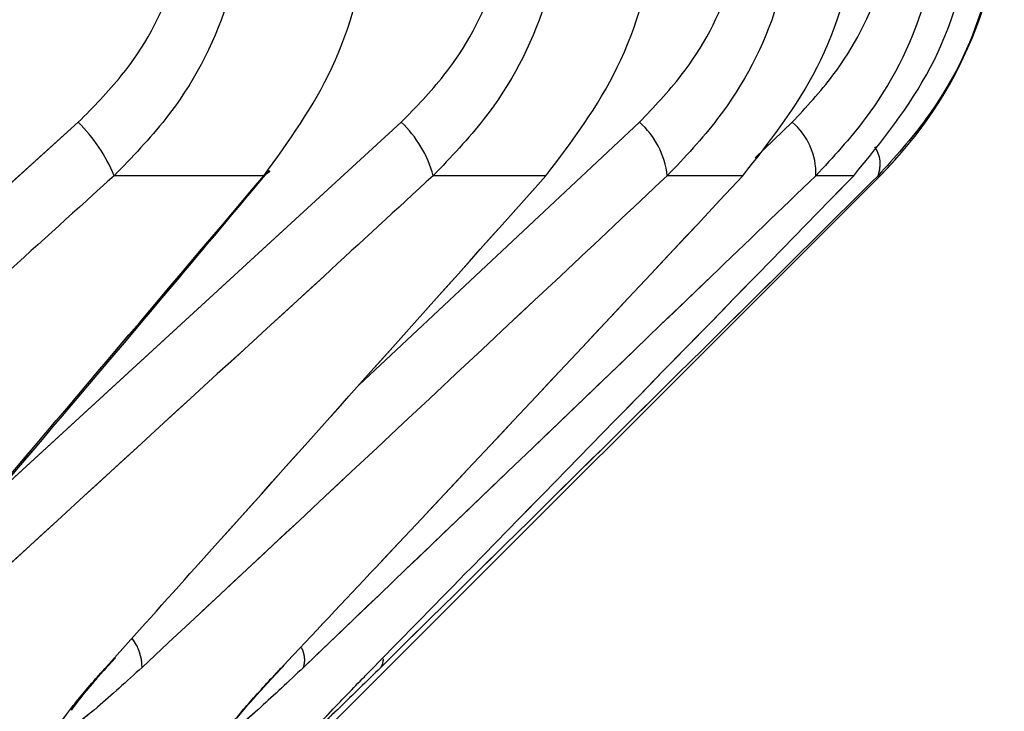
# Model space of a CAD drawing. Header units: inches. Extents: x 0.1 to 16.9, y 0.1 to 10.9.
# Tile 56 of 235: x 6.458259 to 6.458685, y 2.443107 to 2.443407. Entities that reach past the tile are written whole.
import ezdxf

# ---------------------------------------------------------------- set-up
doc = ezdxf.new("R2010")
doc.units = ezdxf.units.IN
doc.header["$MEASUREMENT"] = 0
doc.linetypes.add('PHANTOM', pattern=[0.49999999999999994, 0.25, -0.05, 0.05, -0.05, 0.05, -0.05])

msp = doc.modelspace()

# ---------------------------------------------------------------- linework, layer by layer
at = {"color": 7, "linetype": 'Continuous', "lineweight": 25}
for p, q in [((6.458073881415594, 2.443172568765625), (6.458284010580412, 2.443362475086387)), ((6.458247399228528, 2.443200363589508), (6.458423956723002, 2.443362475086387)), ((6.45840568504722, 2.443248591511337), (6.458527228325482, 2.443362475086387)), ((6.458577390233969, 2.443347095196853), (6.458593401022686, 2.443362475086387)), ((6.4580042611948, 2.44271199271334), (6.458631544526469, 2.443339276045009)), ((6.458364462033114, 2.443339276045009), (6.458299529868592, 2.443339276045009)), ((6.458486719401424, 2.443339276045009), (6.45843778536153, 2.443339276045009)), ((6.458572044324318, 2.443339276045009), (6.458539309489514, 2.443339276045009)), ((6.45862008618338, 2.443339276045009), (6.458603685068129, 2.443339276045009)), ((6.45863064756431, 2.443339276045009), (6.458631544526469, 2.443339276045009))]:
    msp.add_line(p, q, dxfattribs=at)
at = {"color": 7, "linetype": 'PHANTOM', "lineweight": 18}
for p, q in [((6.458073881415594, 2.443172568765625), (6.458284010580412, 2.443362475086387)), ((6.458073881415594, 2.443172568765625), (6.458284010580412, 2.443362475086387)), ((6.458073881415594, 2.443172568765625), (6.458284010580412, 2.443362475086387)), ((6.458247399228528, 2.443200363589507), (6.458423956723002, 2.443362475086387)), ((6.458247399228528, 2.443200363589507), (6.458423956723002, 2.443362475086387)), ((6.458247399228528, 2.443200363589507), (6.458423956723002, 2.443362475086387)), ((6.45840568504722, 2.443248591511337), (6.458527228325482, 2.443362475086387)), ((6.45840568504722, 2.443248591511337), (6.458527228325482, 2.443362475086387)), ((6.45840568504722, 2.443248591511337), (6.458527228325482, 2.443362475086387)), ((6.458577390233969, 2.443347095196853), (6.458593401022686, 2.443362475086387)), ((6.458577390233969, 2.443347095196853), (6.458593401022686, 2.443362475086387)), ((6.458577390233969, 2.443347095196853), (6.458593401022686, 2.443362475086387)), ((6.458631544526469, 2.443339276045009), (6.458638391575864, 2.443346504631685)), ((6.458631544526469, 2.443339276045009), (6.458638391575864, 2.443346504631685)), ((6.4580042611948, 2.44271199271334), (6.458631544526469, 2.443339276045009)), ((6.4580042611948, 2.44271199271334), (6.458631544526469, 2.443339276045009)), ((6.4580042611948, 2.44271199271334), (6.458631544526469, 2.443339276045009)), ((6.458364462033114, 2.443339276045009), (6.458299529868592, 2.443339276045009)), ((6.458364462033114, 2.443339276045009), (6.458299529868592, 2.443339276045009)), ((6.458364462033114, 2.443339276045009), (6.458299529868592, 2.443339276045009)), ((6.458486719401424, 2.443339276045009), (6.45843778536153, 2.443339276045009)), ((6.458486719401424, 2.443339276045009), (6.45843778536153, 2.443339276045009)), ((6.458486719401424, 2.443339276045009), (6.45843778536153, 2.443339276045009)), ((6.458572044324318, 2.443339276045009), (6.458539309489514, 2.443339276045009)), ((6.458572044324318, 2.443339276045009), (6.458539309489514, 2.443339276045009)), ((6.458572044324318, 2.443339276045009), (6.458539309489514, 2.443339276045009)), ((6.45862008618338, 2.443339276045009), (6.458603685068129, 2.443339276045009)), ((6.45862008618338, 2.443339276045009), (6.458603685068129, 2.443339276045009)), ((6.45862008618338, 2.443339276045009), (6.458603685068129, 2.443339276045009)), ((6.45863064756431, 2.443339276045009), (6.458631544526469, 2.443339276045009)), ((6.45863064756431, 2.443339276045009), (6.458631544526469, 2.443339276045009)), ((6.45863064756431, 2.443339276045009), (6.458631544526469, 2.443339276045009))]:
    msp.add_line(p, q, dxfattribs=at)
at = {"color": 7, "linetype": 'Continuous', "lineweight": 25, "flags": 128}
msp.add_lwpolyline([(6.458367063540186, 2.443341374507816), (6.458366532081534, 2.443340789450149), (6.458364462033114, 2.443339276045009)], dxfattribs=at)
at = {"color": 7, "linetype": 'PHANTOM', "lineweight": 18, "flags": 128}
msp.add_lwpolyline([(6.458367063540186, 2.443341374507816), (6.458366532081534, 2.443340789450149), (6.458364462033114, 2.443339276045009)], dxfattribs=at)
msp.add_lwpolyline([(6.458367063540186, 2.443341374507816), (6.458366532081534, 2.443340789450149), (6.458364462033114, 2.443339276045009)], dxfattribs=at)
msp.add_lwpolyline([(6.458367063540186, 2.443341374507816), (6.458366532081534, 2.443340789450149), (6.458364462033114, 2.443339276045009)], dxfattribs=at)
at = {"color": 7, "linetype": 'Continuous', "lineweight": 25}
for centre, radius, start, end in [((6.458501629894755, 2.443469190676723), 0.0001837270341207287, 315.0000000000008, 0), ((6.458235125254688, 2.443312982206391), 6.956522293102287e-05, 22.20823770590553, 45.35383703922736), ((6.458390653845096, 2.443326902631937), 4.872864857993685e-05, 14.70988473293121, 46.88732478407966), ((6.458503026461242, 2.443335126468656), 3.651954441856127e-05, 6.524391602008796, 48.49312461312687), ((6.458574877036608, 2.443340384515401), 2.882934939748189e-05, 357.7964700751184, 50.01857975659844), ((6.458618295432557, 2.4433441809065), 1.32903282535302e-05, 338.3426543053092, 34.8265989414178), ((6.45829134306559, 2.443126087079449), 2.02925517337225e-05, 359.7269289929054, 37.59526184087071), ((6.458372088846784, 2.443129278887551), 1.008788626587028e-05, 340.9746050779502, 30.55773315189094), ((6.458410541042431, 2.443129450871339), 5.735813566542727e-06, 322.8922718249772, 1.990815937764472)]:
    msp.add_arc(centre, radius, start, end, dxfattribs=at)
at = {"color": 7, "linetype": 'PHANTOM', "lineweight": 18}
for centre, radius, start, end in [((6.458501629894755, 2.443469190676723), 0.0001837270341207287, 315.0000000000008, 0), ((6.458235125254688, 2.443312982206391), 6.956522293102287e-05, 22.20823770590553, 45.35383703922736), ((6.458235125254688, 2.443312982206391), 6.956522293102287e-05, 22.20823770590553, 45.35383703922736), ((6.458235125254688, 2.443312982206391), 6.956522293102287e-05, 22.20823770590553, 45.35383703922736), ((6.458390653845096, 2.443326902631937), 4.872864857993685e-05, 14.70988473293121, 46.88732478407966), ((6.458390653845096, 2.443326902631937), 4.872864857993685e-05, 14.70988473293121, 46.88732478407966), ((6.458390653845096, 2.443326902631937), 4.872864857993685e-05, 14.70988473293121, 46.88732478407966), ((6.458503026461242, 2.443335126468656), 3.651954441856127e-05, 6.524391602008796, 48.49312461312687), ((6.458503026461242, 2.443335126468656), 3.651954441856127e-05, 6.524391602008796, 48.49312461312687), ((6.458503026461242, 2.443335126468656), 3.651954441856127e-05, 6.524391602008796, 48.49312461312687), ((6.458574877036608, 2.443340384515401), 2.882934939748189e-05, 357.7964700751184, 50.01857975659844), ((6.458574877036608, 2.443340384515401), 2.882934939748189e-05, 357.7964700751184, 50.01857975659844), ((6.458574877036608, 2.443340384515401), 2.882934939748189e-05, 357.7964700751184, 50.01857975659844), ((6.458618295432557, 2.4433441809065), 1.32903282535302e-05, 338.3426543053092, 34.8265989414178), ((6.458618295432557, 2.4433441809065), 1.32903282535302e-05, 338.3426543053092, 34.8265989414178), ((6.458618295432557, 2.4433441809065), 1.32903282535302e-05, 338.3426543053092, 34.8265989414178), ((6.45829134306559, 2.443126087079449), 2.02925517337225e-05, 359.7269289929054, 37.59526184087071), ((6.45829134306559, 2.443126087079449), 2.02925517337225e-05, 359.7269289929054, 37.59526184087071), ((6.45829134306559, 2.443126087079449), 2.02925517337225e-05, 359.7269289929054, 37.59526184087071), ((6.458372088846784, 2.443129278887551), 1.008788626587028e-05, 340.9746050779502, 30.55773315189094), ((6.458372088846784, 2.443129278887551), 1.008788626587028e-05, 340.9746050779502, 30.55773315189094), ((6.458372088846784, 2.443129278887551), 1.008788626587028e-05, 340.9746050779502, 30.55773315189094), ((6.458410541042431, 2.443129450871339), 5.735813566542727e-06, 322.8922718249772, 1.990815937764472), ((6.458410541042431, 2.443129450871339), 5.735813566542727e-06, 322.8922718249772, 1.990815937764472), ((6.458410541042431, 2.443129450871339), 5.735813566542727e-06, 322.8922718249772, 1.990815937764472)]:
    msp.add_arc(centre, radius, start, end, dxfattribs=at)
at = {"color": 7, "linetype": 'Continuous', "lineweight": 25}
for points, knots in [([(6.458284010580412, 2.443362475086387), (6.458290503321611, 2.443369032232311), (6.45830776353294, 2.443386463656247), (6.458327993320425, 2.443422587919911), (6.458331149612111, 2.443453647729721), (6.458332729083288, 2.443469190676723)], [0, 0, 0, 0, 0.2315050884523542, 0.6154298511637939, 1, 1, 1, 1]), ([(6.458357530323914, 2.443469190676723), (6.458355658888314, 2.443450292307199), (6.458351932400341, 2.44341266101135), (6.458327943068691, 2.4433686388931), (6.458307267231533, 2.443347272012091), (6.458299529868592, 2.443339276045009)], [0, 0, 0, 0, 0.386993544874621, 0.7705992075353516, 1, 1, 1, 1]), ([(6.458364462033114, 2.443339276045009), (6.458375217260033, 2.443354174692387), (6.458396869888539, 2.443384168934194), (6.458409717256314, 2.443431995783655), (6.458410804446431, 2.443460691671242), (6.458411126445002, 2.443469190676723)], [0, 0, 0, 0, 0.4099050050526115, 0.8252285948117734, 1, 1, 1, 1]), ([(6.458423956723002, 2.443362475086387), (6.458430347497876, 2.443369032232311), (6.458447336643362, 2.443386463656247), (6.458467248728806, 2.443422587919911), (6.458470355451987, 2.443453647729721), (6.458471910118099, 2.443469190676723)], [0, 0, 0, 0, 0.2315050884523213, 0.6154298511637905, 1, 1, 1, 1]), ([(6.458495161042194, 2.443469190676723), (6.458493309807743, 2.443450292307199), (6.458489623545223, 2.44341266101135), (6.458465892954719, 2.443368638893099), (6.458445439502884, 2.443347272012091), (6.45843778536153, 2.443339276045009)], [0, 0, 0, 0, 0.3869935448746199, 0.7705992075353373, 1, 1, 1, 1]), ([(6.458486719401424, 2.443339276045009), (6.458497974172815, 2.443354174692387), (6.458520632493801, 2.443384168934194), (6.458534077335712, 2.443431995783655), (6.458535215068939, 2.443460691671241), (6.458535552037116, 2.443469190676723)], [0, 0, 0, 0, 0.4099050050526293, 0.825228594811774, 1, 1, 1, 1]), ([(6.458527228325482, 2.443362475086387), (6.458533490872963, 2.443369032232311), (6.458550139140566, 2.443386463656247), (6.458569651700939, 2.443422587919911), (6.458572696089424, 2.443453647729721), (6.458574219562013, 2.443469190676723)], [0, 0, 0, 0, 0.2315050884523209, 0.6154298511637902, 1, 1, 1, 1]), ([(6.458595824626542, 2.443469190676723), (6.458594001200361, 2.4434502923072), (6.458590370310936, 2.44341266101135), (6.458566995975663, 2.4433686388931), (6.458546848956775, 2.443347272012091), (6.458539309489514, 2.443339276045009)], [0, 0, 0, 0, 0.3869935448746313, 0.7705992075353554, 0.9999999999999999, 0.9999999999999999, 0.9999999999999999, 0.9999999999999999]), ([(6.458572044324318, 2.443339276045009), (6.458583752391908, 2.443354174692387), (6.458607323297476, 2.443384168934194), (6.458621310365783, 2.443431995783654), (6.458622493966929, 2.443460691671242), (6.458622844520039, 2.443469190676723)], [0, 0, 0, 0, 0.4099050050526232, 0.8252285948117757, 1, 1, 1, 1]), ([(6.458593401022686, 2.443362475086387), (6.458599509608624, 2.443369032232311), (6.458615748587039, 2.443386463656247), (6.458634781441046, 2.443422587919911), (6.458637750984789, 2.443453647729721), (6.45863923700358, 2.443469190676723)], [0, 0, 0, 0, 0.2315050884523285, 0.6154298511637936, 1, 1, 1, 1]), ([(6.4586591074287, 2.443469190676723), (6.458657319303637, 2.443450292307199), (6.45865375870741, 2.44341266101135), (6.458630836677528, 2.4433686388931), (6.458611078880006, 2.443347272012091), (6.458603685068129, 2.443339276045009)], [0, 0, 0, 0, 0.3869935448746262, 0.7705992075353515, 1, 1, 1, 1]), ([(6.45862008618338, 2.443339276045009), (6.458632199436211, 2.443354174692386), (6.458656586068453, 2.443384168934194), (6.45867105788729, 2.443431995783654), (6.458672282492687, 2.443460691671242), (6.458672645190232, 2.443469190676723)], [0, 0, 0, 0, 0.4099050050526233, 0.8252285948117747, 1, 1, 1, 1]), ([(6.458684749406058, 2.443469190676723), (6.458683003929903, 2.443450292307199), (6.458679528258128, 2.44341266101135), (6.458657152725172, 2.4433686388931), (6.458637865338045, 2.443347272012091), (6.45863064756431, 2.443339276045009)], [0, 0, 0, 0, 0.3869935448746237, 0.7705992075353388, 1, 1, 1, 1]), ([(6.458299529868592, 2.443339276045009), (6.45828352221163, 2.443324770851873), (6.458204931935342, 2.443253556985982), (6.458126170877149, 2.443182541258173), (6.458063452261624, 2.443125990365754)], [0, 0, 0, 0, 0.2036849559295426, 1, 1, 1, 1]), ([(6.458183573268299, 2.443125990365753), (6.458195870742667, 2.443140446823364), (6.45825624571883, 2.443211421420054), (6.458316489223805, 2.443282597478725), (6.458364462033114, 2.443339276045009)], [0, 0, 0, 0, 0.2036849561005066, 1, 1, 1, 1]), ([(6.458185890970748, 2.443128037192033), (6.458228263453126, 2.443177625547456), (6.458288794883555, 2.443248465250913), (6.458348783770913, 2.443320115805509), (6.458366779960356, 2.44334161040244)], [0, 0, 0, 0, 0.7000079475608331, 1, 1, 1, 1]), ([(6.45843778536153, 2.443339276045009), (6.458422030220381, 2.443324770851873), (6.458344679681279, 2.443253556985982), (6.458267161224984, 2.443182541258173), (6.458205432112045, 2.443125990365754)], [0, 0, 0, 0, 0.2036849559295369, 1, 1, 1, 1]), ([(6.45829595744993, 2.443125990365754), (6.458308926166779, 2.443140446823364), (6.458372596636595, 2.443211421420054), (6.458436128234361, 2.443282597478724), (6.458486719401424, 2.443339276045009)], [0, 0, 0, 0, 0.2036849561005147, 1, 1, 1, 1]), ([(6.458539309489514, 2.443339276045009), (6.458523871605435, 2.443324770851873), (6.458448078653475, 2.443253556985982), (6.458372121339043, 2.443182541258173), (6.458311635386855, 2.443125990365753)], [0, 0, 0, 0, 0.2036849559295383, 1, 1, 1, 1]), ([(6.458372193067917, 2.443125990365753), (6.458385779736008, 2.443140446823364), (6.458452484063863, 2.443211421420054), (6.458519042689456, 2.443282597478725), (6.458572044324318, 2.443339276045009)], [0, 0, 0, 0, 0.2036849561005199, 1, 1, 1, 1]), ([(6.458603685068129, 2.443339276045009), (6.458588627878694, 2.443324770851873), (6.458514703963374, 2.443253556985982), (6.458440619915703, 2.443182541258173), (6.458381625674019, 2.443125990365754)], [0, 0, 0, 0, 0.2036849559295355, 1, 1, 1, 1]), ([(6.458411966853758, 2.443125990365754), (6.458426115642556, 2.443140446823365), (6.458495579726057, 2.443211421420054), (6.458564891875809, 2.443282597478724), (6.45862008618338, 2.443339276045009)], [0, 0, 0, 0, 0.2036849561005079, 1, 1, 1, 1]), ([(6.45863064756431, 2.443339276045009), (6.458616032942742, 2.443324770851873), (6.458544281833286, 2.443253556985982), (6.45847237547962, 2.443182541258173), (6.458415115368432, 2.443125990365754)], [0, 0, 0, 0, 0.203684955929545, 1, 1, 1, 1]), ([(6.458282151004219, 2.443109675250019), (6.458282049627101, 2.443109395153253), (6.458281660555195, 2.443108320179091), (6.458281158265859, 2.443107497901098), (6.45828100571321, 2.443107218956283), (6.458281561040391, 2.443108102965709), (6.458283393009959, 2.443110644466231), (6.458287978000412, 2.443116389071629), (6.458293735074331, 2.443123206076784), (6.45829870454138, 2.443128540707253), (6.458300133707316, 2.44313007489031)], [0, 0, 0, 0, 0.02301016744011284, 0.08830996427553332, 0.15593737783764, 0.2359668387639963, 0.3613481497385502, 0.5630327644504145, 0.8743328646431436, 1, 1, 1, 1]), ([(6.458311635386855, 2.443125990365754), (6.458304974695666, 2.443119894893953), (6.458294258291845, 2.443110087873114), (6.458282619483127, 2.443100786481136), (6.458276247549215, 2.443096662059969), (6.45827380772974, 2.443096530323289), (6.458275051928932, 2.443100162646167), (6.458280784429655, 2.443108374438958), (6.458288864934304, 2.443118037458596), (6.458294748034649, 2.443124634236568), (6.45829595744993, 2.443125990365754)], [0, 0, 0, 0, 0.2086143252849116, 0.335640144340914, 0.4424206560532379, 0.5496604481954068, 0.6478447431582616, 0.7774633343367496, 0.9542521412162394, 1, 1, 1, 1]), ([(6.458381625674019, 2.443125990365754), (6.458375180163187, 2.443119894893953), (6.458364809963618, 2.443110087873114), (6.45835409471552, 2.443100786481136), (6.458348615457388, 2.443096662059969), (6.458347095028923, 2.443096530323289), (6.458349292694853, 2.443100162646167), (6.458356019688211, 2.443108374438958), (6.458364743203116, 2.443118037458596), (6.458370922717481, 2.443124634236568), (6.458372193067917, 2.443125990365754)], [0, 0, 0, 0, 0.2086143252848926, 0.335640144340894, 0.4424206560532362, 0.5496604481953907, 0.6478447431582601, 0.7774633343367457, 0.9542521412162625, 1, 1, 1, 1]), ([(6.458353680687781, 2.44310534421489), (6.458353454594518, 2.443104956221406), (6.458352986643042, 2.44310415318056), (6.458352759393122, 2.443103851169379), (6.458353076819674, 2.44310429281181), (6.458354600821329, 2.443106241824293), (6.458358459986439, 2.443110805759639), (6.458364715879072, 2.44311785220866), (6.458370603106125, 2.44312408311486), (6.458373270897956, 2.443126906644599)], [0, 0, 0, 0, 0.05211188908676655, 0.1078574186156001, 0.1835153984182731, 0.2948216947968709, 0.4752381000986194, 0.7622046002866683, 1, 1, 1, 1]), ([(6.458415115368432, 2.443125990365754), (6.458408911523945, 2.443119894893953), (6.458398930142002, 2.443110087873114), (6.458389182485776, 2.443100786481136), (6.458384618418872, 2.443096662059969), (6.458384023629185, 2.443096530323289), (6.458387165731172, 2.443100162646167), (6.458394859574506, 2.443108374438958), (6.458404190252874, 2.443118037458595), (6.458410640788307, 2.443124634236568), (6.458411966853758, 2.443125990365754)], [0, 0, 0, 0, 0.2086143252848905, 0.3356401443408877, 0.4424206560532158, 0.5496604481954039, 0.6478447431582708, 0.7774633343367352, 0.9542521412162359, 0.9999999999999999, 0.9999999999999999, 0.9999999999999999, 0.9999999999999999])]:
    msp.add_open_spline(points, degree=3, knots=knots, dxfattribs=at)
at = {"color": 7, "linetype": 'PHANTOM', "lineweight": 18}
for points, knots in [([(6.458284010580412, 2.443362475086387), (6.458290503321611, 2.443369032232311), (6.45830776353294, 2.443386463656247), (6.458327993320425, 2.443422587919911), (6.458331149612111, 2.443453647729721), (6.458332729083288, 2.443469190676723)], [0, 0, 0, 0, 0.2315050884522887, 0.6154298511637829, 1, 1, 1, 1]), ([(6.458284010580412, 2.443362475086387), (6.458290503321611, 2.443369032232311), (6.45830776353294, 2.443386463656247), (6.458327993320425, 2.443422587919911), (6.458331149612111, 2.443453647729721), (6.458332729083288, 2.443469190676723)], [0, 0, 0, 0, 0.2315050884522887, 0.6154298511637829, 1, 1, 1, 1]), ([(6.458284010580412, 2.443362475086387), (6.458290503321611, 2.443369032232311), (6.45830776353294, 2.443386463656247), (6.458327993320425, 2.443422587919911), (6.458331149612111, 2.443453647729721), (6.458332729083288, 2.443469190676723)], [0, 0, 0, 0, 0.2315050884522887, 0.6154298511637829, 1, 1, 1, 1]), ([(6.458357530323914, 2.443469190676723), (6.458355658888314, 2.443450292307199), (6.458351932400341, 2.44341266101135), (6.458327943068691, 2.4433686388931), (6.458307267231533, 2.443347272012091), (6.458299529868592, 2.443339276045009)], [0, 0, 0, 0, 0.3869935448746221, 0.7705992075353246, 1, 1, 1, 1]), ([(6.458357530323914, 2.443469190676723), (6.458355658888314, 2.443450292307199), (6.458351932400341, 2.44341266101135), (6.458327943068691, 2.4433686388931), (6.458307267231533, 2.443347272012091), (6.458299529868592, 2.443339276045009)], [0, 0, 0, 0, 0.3869935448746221, 0.7705992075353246, 1, 1, 1, 1]), ([(6.458357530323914, 2.443469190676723), (6.458355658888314, 2.443450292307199), (6.458351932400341, 2.44341266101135), (6.458327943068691, 2.4433686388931), (6.458307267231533, 2.443347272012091), (6.458299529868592, 2.443339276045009)], [0, 0, 0, 0, 0.3869935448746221, 0.7705992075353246, 1, 1, 1, 1]), ([(6.458364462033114, 2.443339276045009), (6.458375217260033, 2.443354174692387), (6.458396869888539, 2.443384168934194), (6.458409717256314, 2.443431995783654), (6.458410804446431, 2.443460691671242), (6.458411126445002, 2.443469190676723)], [0, 0, 0, 0, 0.4099050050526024, 0.8252285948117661, 0.9999999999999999, 0.9999999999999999, 0.9999999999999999, 0.9999999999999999]), ([(6.458364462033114, 2.443339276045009), (6.458375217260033, 2.443354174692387), (6.458396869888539, 2.443384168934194), (6.458409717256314, 2.443431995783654), (6.458410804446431, 2.443460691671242), (6.458411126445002, 2.443469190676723)], [0, 0, 0, 0, 0.4099050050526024, 0.8252285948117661, 0.9999999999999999, 0.9999999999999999, 0.9999999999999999, 0.9999999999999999]), ([(6.458364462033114, 2.443339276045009), (6.458375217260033, 2.443354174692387), (6.458396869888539, 2.443384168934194), (6.458409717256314, 2.443431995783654), (6.458410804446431, 2.443460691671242), (6.458411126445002, 2.443469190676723)], [0, 0, 0, 0, 0.4099050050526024, 0.8252285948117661, 0.9999999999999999, 0.9999999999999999, 0.9999999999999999, 0.9999999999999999]), ([(6.458423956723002, 2.443362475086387), (6.458430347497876, 2.443369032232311), (6.458447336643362, 2.443386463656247), (6.458467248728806, 2.443422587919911), (6.458470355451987, 2.443453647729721), (6.458471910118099, 2.443469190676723)], [0, 0, 0, 0, 0.2315050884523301, 0.6154298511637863, 1, 1, 1, 1]), ([(6.458423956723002, 2.443362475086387), (6.458430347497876, 2.443369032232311), (6.458447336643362, 2.443386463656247), (6.458467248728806, 2.443422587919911), (6.458470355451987, 2.443453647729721), (6.458471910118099, 2.443469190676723)], [0, 0, 0, 0, 0.2315050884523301, 0.6154298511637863, 1, 1, 1, 1]), ([(6.458423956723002, 2.443362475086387), (6.458430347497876, 2.443369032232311), (6.458447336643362, 2.443386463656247), (6.458467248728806, 2.443422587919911), (6.458470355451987, 2.443453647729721), (6.458471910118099, 2.443469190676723)], [0, 0, 0, 0, 0.2315050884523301, 0.6154298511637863, 1, 1, 1, 1]), ([(6.458495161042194, 2.443469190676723), (6.458493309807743, 2.443450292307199), (6.458489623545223, 2.44341266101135), (6.458465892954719, 2.4433686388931), (6.458445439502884, 2.443347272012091), (6.45843778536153, 2.443339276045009)], [0, 0, 0, 0, 0.3869935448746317, 0.7705992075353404, 1, 1, 1, 1]), ([(6.458495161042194, 2.443469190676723), (6.458493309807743, 2.443450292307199), (6.458489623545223, 2.44341266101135), (6.458465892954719, 2.4433686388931), (6.458445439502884, 2.443347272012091), (6.45843778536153, 2.443339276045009)], [0, 0, 0, 0, 0.3869935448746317, 0.7705992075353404, 1, 1, 1, 1]), ([(6.458495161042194, 2.443469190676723), (6.458493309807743, 2.443450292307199), (6.458489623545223, 2.44341266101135), (6.458465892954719, 2.4433686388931), (6.458445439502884, 2.443347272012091), (6.45843778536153, 2.443339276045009)], [0, 0, 0, 0, 0.3869935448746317, 0.7705992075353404, 1, 1, 1, 1]), ([(6.458486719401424, 2.443339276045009), (6.458497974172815, 2.443354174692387), (6.458520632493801, 2.443384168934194), (6.458534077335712, 2.443431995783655), (6.458535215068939, 2.443460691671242), (6.458535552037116, 2.443469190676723)], [0, 0, 0, 0, 0.4099050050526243, 0.8252285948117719, 0.9999999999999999, 0.9999999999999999, 0.9999999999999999, 0.9999999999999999]), ([(6.458486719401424, 2.443339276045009), (6.458497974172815, 2.443354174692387), (6.458520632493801, 2.443384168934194), (6.458534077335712, 2.443431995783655), (6.458535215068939, 2.443460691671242), (6.458535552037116, 2.443469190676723)], [0, 0, 0, 0, 0.4099050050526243, 0.8252285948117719, 0.9999999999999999, 0.9999999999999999, 0.9999999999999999, 0.9999999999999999]), ([(6.458486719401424, 2.443339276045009), (6.458497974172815, 2.443354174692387), (6.458520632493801, 2.443384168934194), (6.458534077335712, 2.443431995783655), (6.458535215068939, 2.443460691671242), (6.458535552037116, 2.443469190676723)], [0, 0, 0, 0, 0.4099050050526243, 0.8252285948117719, 0.9999999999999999, 0.9999999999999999, 0.9999999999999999, 0.9999999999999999]), ([(6.458527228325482, 2.443362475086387), (6.458533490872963, 2.443369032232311), (6.458550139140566, 2.443386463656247), (6.458569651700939, 2.44342258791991), (6.458572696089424, 2.443453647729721), (6.458574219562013, 2.443469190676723)], [0, 0, 0, 0, 0.2315050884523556, 0.6154298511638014, 1, 1, 1, 1]), ([(6.458527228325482, 2.443362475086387), (6.458533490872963, 2.443369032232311), (6.458550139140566, 2.443386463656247), (6.458569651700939, 2.44342258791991), (6.458572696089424, 2.443453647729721), (6.458574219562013, 2.443469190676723)], [0, 0, 0, 0, 0.2315050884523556, 0.6154298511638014, 1, 1, 1, 1]), ([(6.458527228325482, 2.443362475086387), (6.458533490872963, 2.443369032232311), (6.458550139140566, 2.443386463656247), (6.458569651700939, 2.44342258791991), (6.458572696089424, 2.443453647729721), (6.458574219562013, 2.443469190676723)], [0, 0, 0, 0, 0.2315050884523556, 0.6154298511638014, 1, 1, 1, 1]), ([(6.458595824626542, 2.443469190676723), (6.458594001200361, 2.4434502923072), (6.458590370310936, 2.44341266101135), (6.458566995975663, 2.4433686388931), (6.458546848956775, 2.443347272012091), (6.458539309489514, 2.443339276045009)], [0, 0, 0, 0, 0.3869935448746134, 0.7705992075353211, 1, 1, 1, 1]), ([(6.458595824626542, 2.443469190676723), (6.458594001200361, 2.4434502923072), (6.458590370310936, 2.44341266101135), (6.458566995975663, 2.4433686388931), (6.458546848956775, 2.443347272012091), (6.458539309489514, 2.443339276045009)], [0, 0, 0, 0, 0.3869935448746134, 0.7705992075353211, 1, 1, 1, 1]), ([(6.458595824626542, 2.443469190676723), (6.458594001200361, 2.4434502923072), (6.458590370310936, 2.44341266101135), (6.458566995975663, 2.4433686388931), (6.458546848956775, 2.443347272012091), (6.458539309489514, 2.443339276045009)], [0, 0, 0, 0, 0.3869935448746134, 0.7705992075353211, 1, 1, 1, 1]), ([(6.458572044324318, 2.443339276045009), (6.458583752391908, 2.443354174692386), (6.458607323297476, 2.443384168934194), (6.458621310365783, 2.443431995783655), (6.458622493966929, 2.443460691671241), (6.458622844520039, 2.443469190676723)], [0, 0, 0, 0, 0.4099050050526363, 0.8252285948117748, 1, 1, 1, 1]), ([(6.458572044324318, 2.443339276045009), (6.458583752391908, 2.443354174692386), (6.458607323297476, 2.443384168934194), (6.458621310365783, 2.443431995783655), (6.458622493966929, 2.443460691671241), (6.458622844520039, 2.443469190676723)], [0, 0, 0, 0, 0.4099050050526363, 0.8252285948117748, 1, 1, 1, 1]), ([(6.458572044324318, 2.443339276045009), (6.458583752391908, 2.443354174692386), (6.458607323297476, 2.443384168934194), (6.458621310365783, 2.443431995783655), (6.458622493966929, 2.443460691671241), (6.458622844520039, 2.443469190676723)], [0, 0, 0, 0, 0.4099050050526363, 0.8252285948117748, 1, 1, 1, 1]), ([(6.458593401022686, 2.443362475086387), (6.458599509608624, 2.443369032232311), (6.458615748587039, 2.443386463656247), (6.458634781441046, 2.44342258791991), (6.458637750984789, 2.443453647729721), (6.45863923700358, 2.443469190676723)], [0, 0, 0, 0, 0.2315050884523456, 0.6154298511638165, 1, 1, 1, 1]), ([(6.458593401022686, 2.443362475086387), (6.458599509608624, 2.443369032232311), (6.458615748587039, 2.443386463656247), (6.458634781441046, 2.44342258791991), (6.458637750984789, 2.443453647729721), (6.45863923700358, 2.443469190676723)], [0, 0, 0, 0, 0.2315050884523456, 0.6154298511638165, 1, 1, 1, 1]), ([(6.458593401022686, 2.443362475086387), (6.458599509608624, 2.443369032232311), (6.458615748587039, 2.443386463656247), (6.458634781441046, 2.44342258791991), (6.458637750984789, 2.443453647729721), (6.45863923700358, 2.443469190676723)], [0, 0, 0, 0, 0.2315050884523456, 0.6154298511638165, 1, 1, 1, 1]), ([(6.4586591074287, 2.443469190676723), (6.458657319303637, 2.443450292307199), (6.45865375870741, 2.44341266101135), (6.458630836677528, 2.443368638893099), (6.458611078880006, 2.443347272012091), (6.458603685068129, 2.443339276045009)], [0, 0, 0, 0, 0.3869935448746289, 0.7705992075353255, 1, 1, 1, 1]), ([(6.4586591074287, 2.443469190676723), (6.458657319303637, 2.443450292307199), (6.45865375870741, 2.44341266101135), (6.458630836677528, 2.443368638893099), (6.458611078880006, 2.443347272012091), (6.458603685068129, 2.443339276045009)], [0, 0, 0, 0, 0.3869935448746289, 0.7705992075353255, 1, 1, 1, 1]), ([(6.4586591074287, 2.443469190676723), (6.458657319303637, 2.443450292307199), (6.45865375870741, 2.44341266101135), (6.458630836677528, 2.443368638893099), (6.458611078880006, 2.443347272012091), (6.458603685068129, 2.443339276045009)], [0, 0, 0, 0, 0.3869935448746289, 0.7705992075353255, 1, 1, 1, 1]), ([(6.45862008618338, 2.443339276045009), (6.458632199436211, 2.443354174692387), (6.458656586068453, 2.443384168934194), (6.45867105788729, 2.443431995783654), (6.458672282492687, 2.443460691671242), (6.458672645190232, 2.443469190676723)], [0, 0, 0, 0, 0.4099050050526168, 0.82522859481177, 1, 1, 1, 1]), ([(6.45862008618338, 2.443339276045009), (6.458632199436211, 2.443354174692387), (6.458656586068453, 2.443384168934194), (6.45867105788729, 2.443431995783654), (6.458672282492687, 2.443460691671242), (6.458672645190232, 2.443469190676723)], [0, 0, 0, 0, 0.4099050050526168, 0.82522859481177, 1, 1, 1, 1]), ([(6.45862008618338, 2.443339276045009), (6.458632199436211, 2.443354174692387), (6.458656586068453, 2.443384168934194), (6.45867105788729, 2.443431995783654), (6.458672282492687, 2.443460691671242), (6.458672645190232, 2.443469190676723)], [0, 0, 0, 0, 0.4099050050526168, 0.82522859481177, 1, 1, 1, 1]), ([(6.458684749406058, 2.443469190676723), (6.458683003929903, 2.443450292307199), (6.458679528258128, 2.44341266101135), (6.458657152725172, 2.4433686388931), (6.458637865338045, 2.443347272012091), (6.45863064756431, 2.443339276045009)], [0, 0, 0, 0, 0.3869935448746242, 0.7705992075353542, 1, 1, 1, 1]), ([(6.458684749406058, 2.443469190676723), (6.458683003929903, 2.443450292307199), (6.458679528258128, 2.44341266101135), (6.458657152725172, 2.4433686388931), (6.458637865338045, 2.443347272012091), (6.45863064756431, 2.443339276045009)], [0, 0, 0, 0, 0.3869935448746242, 0.7705992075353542, 1, 1, 1, 1]), ([(6.458684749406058, 2.443469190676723), (6.458683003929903, 2.443450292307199), (6.458679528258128, 2.44341266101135), (6.458657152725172, 2.4433686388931), (6.458637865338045, 2.443347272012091), (6.45863064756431, 2.443339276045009)], [0, 0, 0, 0, 0.3869935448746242, 0.7705992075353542, 1, 1, 1, 1]), ([(6.458299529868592, 2.443339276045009), (6.45828352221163, 2.443324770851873), (6.458204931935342, 2.443253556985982), (6.458126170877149, 2.443182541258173), (6.458063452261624, 2.443125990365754)], [0, 0, 0, 0, 0.2036849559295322, 1, 1, 1, 1]), ([(6.458299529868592, 2.443339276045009), (6.45828352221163, 2.443324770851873), (6.458204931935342, 2.443253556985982), (6.458126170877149, 2.443182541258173), (6.458063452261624, 2.443125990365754)], [0, 0, 0, 0, 0.2036849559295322, 1, 1, 1, 1]), ([(6.458299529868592, 2.443339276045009), (6.45828352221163, 2.443324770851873), (6.458204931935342, 2.443253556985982), (6.458126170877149, 2.443182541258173), (6.458063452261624, 2.443125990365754)], [0, 0, 0, 0, 0.2036849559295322, 1, 1, 1, 1]), ([(6.458183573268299, 2.443125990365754), (6.458195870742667, 2.443140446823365), (6.45825624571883, 2.443211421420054), (6.458316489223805, 2.443282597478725), (6.458364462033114, 2.443339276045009)], [0, 0, 0, 0, 0.203684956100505, 1, 1, 1, 1]), ([(6.458183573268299, 2.443125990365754), (6.458195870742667, 2.443140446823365), (6.45825624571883, 2.443211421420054), (6.458316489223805, 2.443282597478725), (6.458364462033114, 2.443339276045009)], [0, 0, 0, 0, 0.203684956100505, 1, 1, 1, 1]), ([(6.458183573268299, 2.443125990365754), (6.458195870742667, 2.443140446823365), (6.45825624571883, 2.443211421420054), (6.458316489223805, 2.443282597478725), (6.458364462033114, 2.443339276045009)], [0, 0, 0, 0, 0.203684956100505, 1, 1, 1, 1]), ([(6.458185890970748, 2.443128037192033), (6.458228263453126, 2.443177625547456), (6.458288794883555, 2.443248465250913), (6.458348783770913, 2.443320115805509), (6.458366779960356, 2.44334161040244)], [0, 0, 0, 0, 0.7000079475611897, 1, 1, 1, 1]), ([(6.458185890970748, 2.443128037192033), (6.458228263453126, 2.443177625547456), (6.458288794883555, 2.443248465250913), (6.458348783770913, 2.443320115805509), (6.458366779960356, 2.44334161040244)], [0, 0, 0, 0, 0.7000079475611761, 1, 1, 1, 1]), ([(6.458185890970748, 2.443128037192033), (6.458228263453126, 2.443177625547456), (6.458288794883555, 2.443248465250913), (6.458348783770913, 2.443320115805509), (6.458366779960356, 2.44334161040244)], [0, 0, 0, 0, 0.700007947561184, 1, 1, 1, 1]), ([(6.45843778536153, 2.443339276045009), (6.458422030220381, 2.443324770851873), (6.458344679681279, 2.443253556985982), (6.458267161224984, 2.443182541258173), (6.458205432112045, 2.443125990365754)], [0, 0, 0, 0, 0.2036849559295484, 1, 1, 1, 1]), ([(6.45843778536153, 2.443339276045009), (6.458422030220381, 2.443324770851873), (6.458344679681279, 2.443253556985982), (6.458267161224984, 2.443182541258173), (6.458205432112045, 2.443125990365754)], [0, 0, 0, 0, 0.2036849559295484, 1, 1, 1, 1]), ([(6.45843778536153, 2.443339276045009), (6.458422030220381, 2.443324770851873), (6.458344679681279, 2.443253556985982), (6.458267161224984, 2.443182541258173), (6.458205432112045, 2.443125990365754)], [0, 0, 0, 0, 0.2036849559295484, 1, 1, 1, 1]), ([(6.45829595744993, 2.443125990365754), (6.458308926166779, 2.443140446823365), (6.458372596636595, 2.443211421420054), (6.458436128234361, 2.443282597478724), (6.458486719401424, 2.443339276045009)], [0, 0, 0, 0, 0.2036849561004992, 1, 1, 1, 1]), ([(6.45829595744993, 2.443125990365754), (6.458308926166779, 2.443140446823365), (6.458372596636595, 2.443211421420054), (6.458436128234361, 2.443282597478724), (6.458486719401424, 2.443339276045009)], [0, 0, 0, 0, 0.2036849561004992, 1, 1, 1, 1]), ([(6.45829595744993, 2.443125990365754), (6.458308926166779, 2.443140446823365), (6.458372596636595, 2.443211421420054), (6.458436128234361, 2.443282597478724), (6.458486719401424, 2.443339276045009)], [0, 0, 0, 0, 0.2036849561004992, 1, 1, 1, 1]), ([(6.458539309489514, 2.443339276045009), (6.458523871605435, 2.443324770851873), (6.458448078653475, 2.443253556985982), (6.458372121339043, 2.443182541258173), (6.458311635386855, 2.443125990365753)], [0, 0, 0, 0, 0.203684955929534, 1, 1, 1, 1]), ([(6.458539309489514, 2.443339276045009), (6.458523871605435, 2.443324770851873), (6.458448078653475, 2.443253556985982), (6.458372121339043, 2.443182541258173), (6.458311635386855, 2.443125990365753)], [0, 0, 0, 0, 0.203684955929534, 1, 1, 1, 1]), ([(6.458539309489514, 2.443339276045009), (6.458523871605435, 2.443324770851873), (6.458448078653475, 2.443253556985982), (6.458372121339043, 2.443182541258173), (6.458311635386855, 2.443125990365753)], [0, 0, 0, 0, 0.203684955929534, 1, 1, 1, 1]), ([(6.458372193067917, 2.443125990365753), (6.458385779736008, 2.443140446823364), (6.458452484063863, 2.443211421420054), (6.458519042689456, 2.443282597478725), (6.458572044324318, 2.443339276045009)], [0, 0, 0, 0, 0.2036849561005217, 1, 1, 1, 1]), ([(6.458372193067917, 2.443125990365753), (6.458385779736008, 2.443140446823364), (6.458452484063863, 2.443211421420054), (6.458519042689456, 2.443282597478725), (6.458572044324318, 2.443339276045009)], [0, 0, 0, 0, 0.2036849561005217, 1, 1, 1, 1]), ([(6.458372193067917, 2.443125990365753), (6.458385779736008, 2.443140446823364), (6.458452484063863, 2.443211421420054), (6.458519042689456, 2.443282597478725), (6.458572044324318, 2.443339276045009)], [0, 0, 0, 0, 0.2036849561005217, 1, 1, 1, 1]), ([(6.458603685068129, 2.443339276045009), (6.458588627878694, 2.443324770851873), (6.458514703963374, 2.443253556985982), (6.458440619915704, 2.443182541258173), (6.458381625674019, 2.443125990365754)], [0, 0, 0, 0, 0.2036849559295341, 1, 1, 1, 1]), ([(6.458603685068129, 2.443339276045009), (6.458588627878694, 2.443324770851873), (6.458514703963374, 2.443253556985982), (6.458440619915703, 2.443182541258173), (6.458381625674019, 2.443125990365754)], [0, 0, 0, 0, 0.2036849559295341, 1, 1, 1, 1]), ([(6.458603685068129, 2.443339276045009), (6.458588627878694, 2.443324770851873), (6.458514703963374, 2.443253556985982), (6.458440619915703, 2.443182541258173), (6.458381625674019, 2.443125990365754)], [0, 0, 0, 0, 0.2036849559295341, 1, 1, 1, 1]), ([(6.458411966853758, 2.443125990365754), (6.458426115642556, 2.443140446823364), (6.458495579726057, 2.443211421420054), (6.458564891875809, 2.443282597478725), (6.45862008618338, 2.443339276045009)], [0, 0, 0, 0, 0.2036849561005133, 1, 1, 1, 1]), ([(6.458411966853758, 2.443125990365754), (6.458426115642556, 2.443140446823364), (6.458495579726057, 2.443211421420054), (6.458564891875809, 2.443282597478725), (6.45862008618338, 2.443339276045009)], [0, 0, 0, 0, 0.2036849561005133, 1, 1, 1, 1]), ([(6.458411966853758, 2.443125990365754), (6.458426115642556, 2.443140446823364), (6.458495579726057, 2.443211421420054), (6.458564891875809, 2.443282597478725), (6.45862008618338, 2.443339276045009)], [0, 0, 0, 0, 0.2036849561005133, 1, 1, 1, 1]), ([(6.45863064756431, 2.443339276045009), (6.458616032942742, 2.443324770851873), (6.458544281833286, 2.443253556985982), (6.45847237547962, 2.443182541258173), (6.458415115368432, 2.443125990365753)], [0, 0, 0, 0, 0.2036849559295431, 1, 1, 1, 1]), ([(6.45863064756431, 2.443339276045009), (6.458616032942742, 2.443324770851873), (6.458544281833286, 2.443253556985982), (6.45847237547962, 2.443182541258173), (6.458415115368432, 2.443125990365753)], [0, 0, 0, 0, 0.2036849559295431, 1, 1, 1, 1]), ([(6.45863064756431, 2.443339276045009), (6.458616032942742, 2.443324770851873), (6.458544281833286, 2.443253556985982), (6.45847237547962, 2.443182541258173), (6.458415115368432, 2.443125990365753)], [0, 0, 0, 0, 0.2036849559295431, 1, 1, 1, 1]), ([(6.458282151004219, 2.443109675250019), (6.458282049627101, 2.443109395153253), (6.458281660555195, 2.443108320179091), (6.458281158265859, 2.443107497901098), (6.45828100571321, 2.443107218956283), (6.458281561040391, 2.443108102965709), (6.458283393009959, 2.443110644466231), (6.45828797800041, 2.443116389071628), (6.45829373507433, 2.443123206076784), (6.458298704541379, 2.443128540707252), (6.458300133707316, 2.443130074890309)], [0, 0, 0, 0, 0.0230101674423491, 0.08830996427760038, 0.1559373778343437, 0.235966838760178, 0.3613481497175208, 0.5630327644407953, 0.8743328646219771, 1, 1, 1, 1]), ([(6.458282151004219, 2.443109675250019), (6.458282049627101, 2.443109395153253), (6.458281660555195, 2.443108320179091), (6.458281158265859, 2.443107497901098), (6.45828100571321, 2.443107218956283), (6.458281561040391, 2.443108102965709), (6.458283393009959, 2.443110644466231), (6.45828797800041, 2.443116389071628), (6.458293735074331, 2.443123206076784), (6.458298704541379, 2.443128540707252), (6.458300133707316, 2.44313007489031)], [0, 0, 0, 0, 0.02301016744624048, 0.08830996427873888, 0.1559373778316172, 0.235966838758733, 0.3613481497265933, 0.5630327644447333, 0.8743328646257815, 1, 1, 1, 1]), ([(6.458282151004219, 2.443109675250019), (6.458282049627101, 2.443109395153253), (6.458281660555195, 2.443108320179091), (6.458281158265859, 2.443107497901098), (6.45828100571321, 2.443107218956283), (6.458281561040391, 2.443108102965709), (6.458283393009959, 2.443110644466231), (6.458287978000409, 2.443116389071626), (6.45829373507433, 2.443123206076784), (6.458298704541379, 2.443128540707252), (6.458300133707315, 2.443130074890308)], [0, 0, 0, 0, 0.02301016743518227, 0.08830996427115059, 0.1559373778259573, 0.2359668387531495, 0.3613481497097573, 0.563032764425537, 0.8743328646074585, 1, 1, 1, 1]), ([(6.458311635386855, 2.443125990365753), (6.458304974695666, 2.443119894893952), (6.458294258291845, 2.443110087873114), (6.458282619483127, 2.443100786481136), (6.458276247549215, 2.443096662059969), (6.45827380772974, 2.443096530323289), (6.458275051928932, 2.443100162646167), (6.458280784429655, 2.443108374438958), (6.458288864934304, 2.443118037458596), (6.458294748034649, 2.443124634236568), (6.45829595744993, 2.443125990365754)], [0, 0, 0, 0, 0.2086143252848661, 0.3356401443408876, 0.4424206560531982, 0.5496604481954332, 0.6478447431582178, 0.7774633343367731, 0.9542521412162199, 1, 1, 1, 1]), ([(6.458311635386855, 2.443125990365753), (6.458304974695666, 2.443119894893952), (6.458294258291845, 2.443110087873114), (6.458282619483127, 2.443100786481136), (6.458276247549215, 2.443096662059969), (6.45827380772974, 2.443096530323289), (6.458275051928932, 2.443100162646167), (6.458280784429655, 2.443108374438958), (6.458288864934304, 2.443118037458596), (6.458294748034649, 2.443124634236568), (6.45829595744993, 2.443125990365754)], [0, 0, 0, 0, 0.2086143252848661, 0.3356401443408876, 0.4424206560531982, 0.5496604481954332, 0.6478447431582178, 0.7774633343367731, 0.9542521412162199, 1, 1, 1, 1]), ([(6.458311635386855, 2.443125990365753), (6.458304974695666, 2.443119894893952), (6.458294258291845, 2.443110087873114), (6.458282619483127, 2.443100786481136), (6.458276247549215, 2.443096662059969), (6.45827380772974, 2.443096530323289), (6.458275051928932, 2.443100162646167), (6.458280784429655, 2.443108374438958), (6.458288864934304, 2.443118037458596), (6.458294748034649, 2.443124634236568), (6.45829595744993, 2.443125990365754)], [0, 0, 0, 0, 0.2086143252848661, 0.3356401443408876, 0.4424206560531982, 0.5496604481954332, 0.6478447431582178, 0.7774633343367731, 0.9542521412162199, 1, 1, 1, 1]), ([(6.458381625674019, 2.443125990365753), (6.458375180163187, 2.443119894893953), (6.458364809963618, 2.443110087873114), (6.45835409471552, 2.443100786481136), (6.458348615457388, 2.443096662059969), (6.458347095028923, 2.443096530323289), (6.458349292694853, 2.443100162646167), (6.458356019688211, 2.443108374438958), (6.458364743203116, 2.443118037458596), (6.458370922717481, 2.443124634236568), (6.458372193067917, 2.443125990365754)], [0, 0, 0, 0, 0.2086143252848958, 0.3356401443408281, 0.4424206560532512, 0.5496604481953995, 0.6478447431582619, 0.7774633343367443, 0.9542521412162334, 1, 1, 1, 1]), ([(6.458381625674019, 2.443125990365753), (6.458375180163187, 2.443119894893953), (6.458364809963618, 2.443110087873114), (6.45835409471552, 2.443100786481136), (6.458348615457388, 2.443096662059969), (6.458347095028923, 2.443096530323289), (6.458349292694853, 2.443100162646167), (6.458356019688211, 2.443108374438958), (6.458364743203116, 2.443118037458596), (6.458370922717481, 2.443124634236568), (6.458372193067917, 2.443125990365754)], [0, 0, 0, 0, 0.2086143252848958, 0.3356401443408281, 0.4424206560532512, 0.5496604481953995, 0.6478447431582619, 0.7774633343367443, 0.9542521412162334, 1, 1, 1, 1]), ([(6.458381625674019, 2.443125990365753), (6.458375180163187, 2.443119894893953), (6.458364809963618, 2.443110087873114), (6.45835409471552, 2.443100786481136), (6.458348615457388, 2.443096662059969), (6.458347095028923, 2.443096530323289), (6.458349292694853, 2.443100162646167), (6.458356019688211, 2.443108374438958), (6.458364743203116, 2.443118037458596), (6.458370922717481, 2.443124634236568), (6.458372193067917, 2.443125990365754)], [0, 0, 0, 0, 0.2086143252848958, 0.3356401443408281, 0.4424206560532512, 0.5496604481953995, 0.6478447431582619, 0.7774633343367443, 0.9542521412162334, 1, 1, 1, 1]), ([(6.458353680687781, 2.443105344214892), (6.45835345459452, 2.443104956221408), (6.458352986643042, 2.44310415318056), (6.458352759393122, 2.44310385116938), (6.458353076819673, 2.443104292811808), (6.458354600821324, 2.443106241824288), (6.458358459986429, 2.443110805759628), (6.458364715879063, 2.44311785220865), (6.458370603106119, 2.443124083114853), (6.458373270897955, 2.443126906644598)], [0, 0, 0, 0, 0.052111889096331, 0.1078574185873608, 0.1835153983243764, 0.2948216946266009, 0.4752380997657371, 0.7622045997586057, 0.9999999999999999, 0.9999999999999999, 0.9999999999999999, 0.9999999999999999]), ([(6.458353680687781, 2.443105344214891), (6.45835345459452, 2.443104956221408), (6.458352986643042, 2.44310415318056), (6.458352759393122, 2.44310385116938), (6.458353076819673, 2.443104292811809), (6.458354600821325, 2.443106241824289), (6.458358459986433, 2.443110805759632), (6.458364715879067, 2.443117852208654), (6.45837060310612, 2.443124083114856), (6.458373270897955, 2.443126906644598)], [0, 0, 0, 0, 0.05211188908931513, 0.1078574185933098, 0.1835153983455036, 0.2948216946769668, 0.4752380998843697, 0.7622045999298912, 1, 1, 1, 1]), ([(6.458353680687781, 2.443105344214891), (6.45835345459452, 2.443104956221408), (6.458352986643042, 2.44310415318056), (6.458352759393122, 2.44310385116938), (6.458353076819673, 2.443104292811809), (6.458354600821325, 2.443106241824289), (6.458358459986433, 2.443110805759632), (6.458364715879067, 2.443117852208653), (6.45837060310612, 2.443124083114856), (6.458373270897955, 2.443126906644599)], [0, 0, 0, 0, 0.05211188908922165, 0.1078574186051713, 0.1835153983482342, 0.2948216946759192, 0.4752380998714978, 0.7622045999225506, 0.9999999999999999, 0.9999999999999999, 0.9999999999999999, 0.9999999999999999]), ([(6.458415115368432, 2.443125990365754), (6.458408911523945, 2.443119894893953), (6.458398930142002, 2.443110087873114), (6.458389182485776, 2.443100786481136), (6.458384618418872, 2.443096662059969), (6.458384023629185, 2.443096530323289), (6.458387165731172, 2.443100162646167), (6.458394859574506, 2.443108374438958), (6.458404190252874, 2.443118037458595), (6.458410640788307, 2.443124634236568), (6.458411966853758, 2.443125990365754)], [0, 0, 0, 0, 0.2086143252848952, 0.3356401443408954, 0.4424206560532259, 0.5496604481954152, 0.647844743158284, 0.7774633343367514, 0.9542521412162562, 0.9999999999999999, 0.9999999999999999, 0.9999999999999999, 0.9999999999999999]), ([(6.458415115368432, 2.443125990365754), (6.458408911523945, 2.443119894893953), (6.458398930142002, 2.443110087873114), (6.458389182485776, 2.443100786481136), (6.458384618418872, 2.443096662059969), (6.458384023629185, 2.443096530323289), (6.458387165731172, 2.443100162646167), (6.458394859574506, 2.443108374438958), (6.458404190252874, 2.443118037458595), (6.458410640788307, 2.443124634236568), (6.458411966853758, 2.443125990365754)], [0, 0, 0, 0, 0.2086143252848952, 0.3356401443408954, 0.4424206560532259, 0.5496604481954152, 0.647844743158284, 0.7774633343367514, 0.9542521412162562, 0.9999999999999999, 0.9999999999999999, 0.9999999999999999, 0.9999999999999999]), ([(6.458415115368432, 2.443125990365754), (6.458408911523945, 2.443119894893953), (6.458398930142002, 2.443110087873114), (6.458389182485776, 2.443100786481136), (6.458384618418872, 2.443096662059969), (6.458384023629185, 2.443096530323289), (6.458387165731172, 2.443100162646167), (6.458394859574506, 2.443108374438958), (6.458404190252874, 2.443118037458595), (6.458410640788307, 2.443124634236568), (6.458411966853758, 2.443125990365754)], [0, 0, 0, 0, 0.2086143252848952, 0.3356401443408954, 0.4424206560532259, 0.5496604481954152, 0.647844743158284, 0.7774633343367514, 0.9542521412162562, 0.9999999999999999, 0.9999999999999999, 0.9999999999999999, 0.9999999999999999])]:
    msp.add_open_spline(points, degree=3, knots=knots, dxfattribs=at)

doc.saveas('drawing.dxf')
